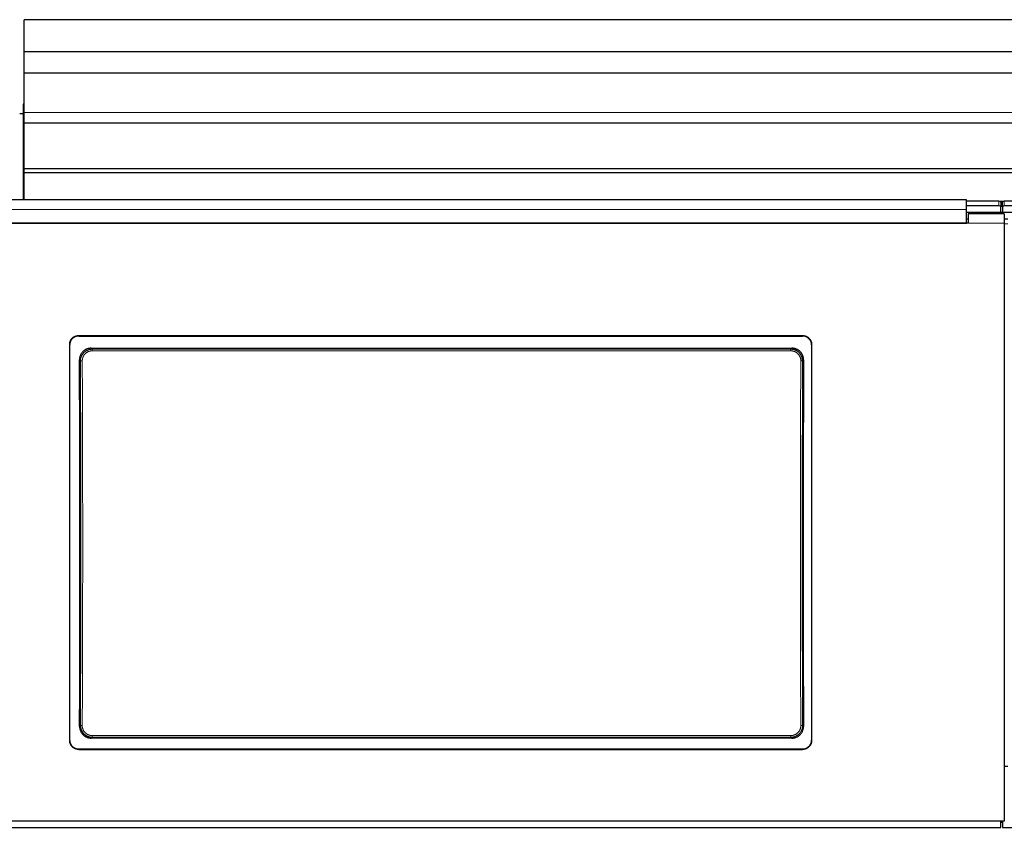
# Model space of a CAD drawing. Header units: inches. Extents: x 0 to 20790, y -12 to 14700.
# Tile 73 of 191: x 2366 to 2912, y 11016 to 11465. Entities that reach past the tile are written whole.
import ezdxf

# ---------------------------------------------------------------- set-up
doc = ezdxf.new("R2010")
doc.units = ezdxf.units.IN
doc.layers.add('1', color=7, linetype='Continuous', true_color=0xffffff)
doc.layers.add('254', color=7, linetype='Continuous', true_color=0xffffff)
doc.styles.add('latin_extended', font='simplex.shx')
doc.dimstyles.get("Standard").update_dxf_attribs({"dimtxt": 0.18, "dimasz": 0.18, "dimexe": 0.18, "dimexo": 0.0625, "dimgap": 0.09, "dimtad": 0, "dimtih": 1, "dimtoh": 1, "dimdec": 4, "dimzin": 0, "dimdsep": 46, "dimtxsty": 'Standard', "dimcen": 0.09, "dimadec": 0, "dimazin": 0, "dimtfac": 1, "dimtdec": 4, "dimtofl": 0, "dimtmove": 0, "dimatfit": 3, "dimfxl": 1, "dimtolj": 1, "dimtzin": 0, "dimarcsym": 0})

# ---------------------------------------------------------------- blocks, each defined once
blk = doc.blocks.new('_U14')
at = {"layer": '254', "color": 3, "linetype": 'Continuous', "lineweight": 13, "transparency": 16777216}
for p, q in [((7986.55, 11231.56), (7986.55, 8263.58)), ((932.55, 9958.58), (932.55, 8263.58)), ((1055.05, 8298.58), (7864.05, 8298.58))]:
    blk.add_line(p, q, dxfattribs=at)
at = {"layer": '254', "color": 3, "transparency": 16777216}
for points in [[(1055.05, 8318.99), (1055.05, 8278.16), (932.55, 8298.58)], [(7864.05, 8278.16), (7864.05, 8318.99), (7986.55, 8298.58)]]:
    blk.add_solid(points, dxfattribs=at)
at = {"layer": 'Defpoints', "color": 0, "transparency": 16777216}
for p in [(7986.55, 11266.56), (932.55, 9993.58), (7986.55, 8298.58)]:
    blk.add_point(p, dxfattribs=at)
at = {"layer": '254', "color": 2, "lineweight": 13, "transparency": 16777216, "insert": (4240.8, 8482.33), "char_height": 122.5, "attachment_point": 1, "style": 'latin_extended'}
blk.add_mtext('\\A1;7054', dxfattribs=at)

msp = doc.modelspace()

# ---------------------------------------------------------------- linework, layer by layer
at = {"layer": '1', "color": 2, "linetype": 'Continuous', "lineweight": 25}
for p, q in [((2368.047, 11447.635), (2368.047, 11465.447)), ((3345.047, 11465.447), (2368.047, 11465.447)), ((2368.047, 11435.675), (2368.047, 11447.635)), ((3345.047, 11447.635), (2368.047, 11447.635)), ((2368.047, 11413.812), (2368.047, 11435.675)), ((3345.047, 11435.675), (2368.047, 11435.675)), ((2367.546, 11418.577), (2367.546, 11365.342)), ((2368.046, 11418.577), (2367.546, 11418.577)), ((2367.552, 11413.078), (2365.546, 11413.078)), ((2368.047, 11408.092), (2368.047, 11413.812)), ((2368.047, 11408.092), (3345.047, 11408.092)), ((2368.047, 11382.55), (2368.047, 11408.092)), ((2368.047, 11380.285), (2368.047, 11382.55)), ((3345.047, 11382.55), (2368.047, 11382.55)), ((2368.047, 11365.344), (2368.047, 11380.285)), ((3345.047, 11380.285), (2368.047, 11380.285)), ((2891.297, 11365.344), (2308.297, 11365.344)), ((2891.297, 11359.971), (2891.297, 11365.344)), ((2909.297, 11364.54), (2891.297, 11364.54)), ((2909.297, 11361.942), (2891.297, 11361.942)), ((2911.671, 11364.434), (2909.9, 11364.434)), ((2911.289, 11362.686), (2910.282, 11362.686)), ((2910.297, 11364.04), (2910.297, 11361.442)), ((2911.297, 11361.442), (2911.297, 11364.04)), ((2935.297, 11364.54), (2912.297, 11364.54)), ((2935.297, 11361.942), (2912.297, 11361.942)), ((2910.297, 11358.238), (2891.294, 11358.238)), ((2891.297, 11352.458), (2891.297, 11359.971)), ((2892.297, 11357.532), (2892.297, 11352.453)), ((2912.297, 11357.532), (2892.297, 11357.532)), ((2910.297, 11358.238), (2910.297, 11361.442)), ((2911.297, 11358.238), (2910.297, 11358.238)), ((2911.297, 11361.442), (2911.297, 11358.238)), ((2935.298, 11358.238), (2911.297, 11358.238)), ((2912.297, 11357.532), (2912.297, 11352.453)), ((2892.297, 11352.453), (2307.297, 11352.453)), ((2308.297, 11352.458), (2891.297, 11352.458)), ((2892.297, 11354.532), (2891.297, 11354.532)), ((2914.297, 11354.532), (2912.297, 11354.532)), ((2912.297, 11352.453), (2912.297, 11020.083)), ((2393.297, 11284.974), (2393.297, 11064.901)), ((2398.297, 11289.95), (2800.297, 11289.95)), ((2398.297, 11289.645), (2800.297, 11289.645)), ((2805.297, 11284.974), (2805.297, 11064.901)), ((2405.21, 11282.887), (2794.383, 11282.887)), ((2794.32, 11066.233), (2405.274, 11066.233)), ((2398.297, 11060.19), (2800.297, 11060.19)), ((2398.297, 11059.921), (2800.297, 11059.921)), ((2914.297, 11050.48), (2912.297, 11050.48)), ((2912.297, 11020.083), (2287.297, 11020.083)), ((2910.297, 11016.496), (2910.297, 11020.083)), ((2910.297, 11019.496), (2911.297, 11019.496)), ((2911.297, 11020.083), (2911.297, 11016.496)), ((1660.297, 11016.496), (2910.297, 11016.496)), ((2911.297, 11016.496), (3539.297, 11016.496))]:
    msp.add_line(p, q, dxfattribs=at)
at = {"layer": '1', "color": 110, "linetype": 'Continuous', "lineweight": 13}
for p, q in [((3345.047, 11413.812), (2368.047, 11413.812)), ((2909.297, 11361.942), (2909.297, 11364.54)), ((2912.297, 11364.54), (2912.297, 11361.942)), ((2912.297, 11352.453), (2892.297, 11352.453)), ((2398.297, 11289.95), (2398.297, 11289.645)), ((2800.297, 11289.645), (2800.297, 11289.95)), ((2405.21, 11282.887), (2405.768, 11282.329)), ((2405.768, 11282.329), (2793.825, 11282.329)), ((2405.768, 11282.329), (2405.768, 11281.419)), ((2793.825, 11281.419), (2405.768, 11281.419)), ((2793.825, 11282.329), (2794.383, 11282.887)), ((2793.825, 11282.329), (2793.825, 11281.419)), ((2399.303, 11275.813), (2398.751, 11276.364)), ((2800.842, 11276.364), (2800.291, 11275.813)), ((2398.811, 11072.752), (2399.303, 11073.244)), ((2800.291, 11073.244), (2800.783, 11072.752)), ((2405.768, 11066.727), (2405.274, 11066.233)), ((2405.768, 11066.727), (2405.768, 11067.637)), ((2405.768, 11067.637), (2793.825, 11067.637)), ((2793.825, 11066.727), (2405.768, 11066.727)), ((2793.825, 11067.637), (2793.825, 11066.727)), ((2794.32, 11066.233), (2793.825, 11066.727)), ((2398.297, 11060.19), (2398.297, 11059.921)), ((2800.297, 11059.921), (2800.297, 11060.19))]:
    msp.add_line(p, q, dxfattribs=at)
at = {"layer": '1', "color": 2, "linetype": 'Continuous', "lineweight": 25}
for centre, major_axis, ratio, start_param, end_param in [((2909.297, 11364.04), (-1, 0), 0.5, 3.1415927, 4.712389), ((2909.297, 11361.442), (1, 0), 0.5, 0, 1.5707963), ((2912.297, 11364.04), (-1, 0), 0.5, 4.712389, 6.2831853), ((2912.297, 11361.442), (1, 0), 0.5, 1.5707963, 3.1415927), ((2336.119, 11167.917), (0, 1200), 0.0524078, 4.6330009, 4.8028843), ((2863.474, 11167.917), (0, 1200), 0.0524078, 1.480301, 1.6501845)]:
    msp.add_ellipse(centre, major_axis=major_axis, ratio=ratio, start_param=start_param, end_param=end_param, dxfattribs=at)
at = {"layer": '1', "color": 110, "linetype": 'Continuous', "lineweight": 13}
for centre, major_axis, ratio, start_param, end_param in [((2400.301, 11275.813), (1, 0.004), 0.0844733, 1.570421, 3.0890448), ((2336.69, 11174.528), (0, 1199), 0.0524078, 4.6278141, 4.7969639), ((2337.689, 11174.528), (0, 1200), 0.0523641, 4.6278141, 4.7969639), ((2861.904, 11174.528), (0, 1200), 0.0523641, 1.4862214, 1.6553712), ((2799.292, 11275.813), (-1, 0.004), 0.0844733, 3.1941405, 4.7127643), ((2862.903, 11174.528), (0, 1199), 0.0524078, 1.4862214, 1.6553712), ((2400.301, 11073.244), (1, -0.004), 0.0844733, 3.1941405, 4.7127643), ((2799.292, 11073.244), (1, 0.004), 0.0844733, 4.7120137, 6.2306374)]:
    msp.add_ellipse(centre, major_axis=major_axis, ratio=ratio, start_param=start_param, end_param=end_param, dxfattribs=at)
for points, degree in [([(2891.297, 11359.971), (2308.297, 11359.971)], 1), ([(2914.297, 11351.988), (2913.63, 11351.988), (2912.963, 11351.988), (2912.297, 11351.988)], 3)]:
    msp.add_open_spline(points, degree=degree, dxfattribs=at)
at = {"layer": '1', "color": 2, "linetype": 'Continuous', "lineweight": 25}
for points, knots in [([(2393.297, 11284.974), (2393.297, 11285.139), (2393.305, 11285.302), (2393.337, 11285.625), (2393.385, 11285.945), (2393.464, 11286.26), (2393.523, 11286.456), (2393.536, 11286.495), (2393.561, 11286.572), (2393.575, 11286.611), (2393.616, 11286.727), (2393.646, 11286.803), (2393.74, 11287.029), (2393.879, 11287.322), (2394.047, 11287.6), (2394.183, 11287.803), (2394.23, 11287.87), (2394.303, 11287.968), (2394.328, 11288.001), (2394.378, 11288.065), (2394.404, 11288.098), (2394.535, 11288.256), (2394.645, 11288.377), (2394.875, 11288.606), (2395.116, 11288.824), (2395.378, 11289.018), (2395.549, 11289.131), (2395.583, 11289.154), (2395.653, 11289.198), (2395.688, 11289.219), (2395.794, 11289.282), (2395.865, 11289.323), (2396.082, 11289.438), (2396.376, 11289.577), (2396.683, 11289.686), (2396.917, 11289.757), (2396.996, 11289.779), (2397.156, 11289.819), (2397.236, 11289.837), (2397.478, 11289.885), (2397.803, 11289.933), (2398.132, 11289.95), (2398.297, 11289.95)], [0, 0, 0, 0, 0.0625, 0.0625, 0.125, 0.1875, 0.1875, 0.203125, 0.203125, 0.21875, 0.21875, 0.25, 0.25, 0.3125, 0.375, 0.375, 0.40625, 0.40625, 0.421875, 0.421875, 0.4375, 0.4375, 0.5, 0.5, 0.5625, 0.625, 0.625, 0.640625, 0.640625, 0.65625, 0.65625, 0.6875, 0.6875, 0.75, 0.8125, 0.8125, 0.84375, 0.84375, 0.875, 0.875, 0.9375, 1, 1, 1, 1]), ([(2398.297, 11289.645), (2398.132, 11289.645), (2397.968, 11289.637), (2397.643, 11289.605), (2397.321, 11289.558), (2397.005, 11289.479), (2396.808, 11289.42), (2396.769, 11289.408), (2396.691, 11289.382), (2396.652, 11289.369), (2396.536, 11289.327), (2396.459, 11289.298), (2396.232, 11289.204), (2395.937, 11289.066), (2395.658, 11288.899), (2395.454, 11288.764), (2395.354, 11288.694), (2395.255, 11288.62), (2395.19, 11288.569), (2395.158, 11288.543), (2394.999, 11288.414), (2394.878, 11288.304), (2394.647, 11288.075), (2394.428, 11287.835), (2394.233, 11287.574), (2394.119, 11287.404), (2394.097, 11287.37), (2394.053, 11287.301), (2394.031, 11287.266), (2393.967, 11287.161), (2393.927, 11287.09), (2393.811, 11286.874), (2393.672, 11286.581), (2393.561, 11286.276), (2393.49, 11286.043), (2393.468, 11285.964), (2393.428, 11285.806), (2393.41, 11285.725), (2393.361, 11285.484), (2393.313, 11285.161), (2393.297, 11284.834), (2393.297, 11284.67)], [0, 0, 0, 0, 0.0625, 0.0625, 0.125, 0.1875, 0.1875, 0.203125, 0.203125, 0.21875, 0.21875, 0.25, 0.25, 0.3125, 0.375, 0.375, 0.40625, 0.421875, 0.421875, 0.4375, 0.4375, 0.5, 0.5, 0.5625, 0.625, 0.625, 0.640625, 0.640625, 0.65625, 0.65625, 0.6875, 0.6875, 0.75, 0.8125, 0.8125, 0.84375, 0.84375, 0.875, 0.875, 0.9375, 1, 1, 1, 1]), ([(2800.297, 11289.95), (2800.462, 11289.95), (2800.625, 11289.942), (2800.95, 11289.91), (2801.272, 11289.862), (2801.589, 11289.783), (2801.785, 11289.724), (2801.824, 11289.712), (2801.902, 11289.686), (2801.941, 11289.673), (2802.058, 11289.632), (2802.134, 11289.602), (2802.361, 11289.509), (2802.656, 11289.37), (2802.936, 11289.204), (2803.139, 11289.068), (2803.24, 11288.998), (2803.338, 11288.924), (2803.403, 11288.873), (2803.435, 11288.848), (2803.594, 11288.718), (2803.716, 11288.609), (2803.946, 11288.379), (2804.165, 11288.139), (2804.36, 11287.879), (2804.474, 11287.709), (2804.497, 11287.675), (2804.541, 11287.605), (2804.562, 11287.57), (2804.626, 11287.465), (2804.666, 11287.394), (2804.782, 11287.179), (2804.922, 11286.886), (2805.032, 11286.581), (2805.103, 11286.347), (2805.125, 11286.269), (2805.165, 11286.11), (2805.184, 11286.03), (2805.232, 11285.789), (2805.28, 11285.465), (2805.297, 11285.139), (2805.297, 11284.974)], [0, 0, 0, 0, 0.0625, 0.0625, 0.125, 0.1875, 0.1875, 0.203125, 0.203125, 0.21875, 0.21875, 0.25, 0.25, 0.3125, 0.375, 0.375, 0.40625, 0.421875, 0.421875, 0.4375, 0.4375, 0.5, 0.5, 0.5625, 0.625, 0.625, 0.640625, 0.640625, 0.65625, 0.65625, 0.6875, 0.6875, 0.75, 0.8125, 0.8125, 0.84375, 0.84375, 0.875, 0.875, 0.9375, 1, 1, 1, 1]), ([(2805.297, 11284.67), (2805.297, 11284.834), (2805.289, 11284.997), (2805.256, 11285.32), (2805.209, 11285.641), (2805.13, 11285.956), (2805.07, 11286.151), (2805.058, 11286.19), (2805.032, 11286.268), (2805.019, 11286.307), (2804.977, 11286.423), (2804.947, 11286.499), (2804.853, 11286.725), (2804.714, 11287.018), (2804.547, 11287.296), (2804.411, 11287.499), (2804.364, 11287.566), (2804.29, 11287.664), (2804.266, 11287.697), (2804.215, 11287.761), (2804.189, 11287.793), (2804.059, 11287.952), (2803.949, 11288.072), (2803.718, 11288.302), (2803.477, 11288.519), (2803.215, 11288.713), (2803.044, 11288.827), (2803.01, 11288.849), (2802.94, 11288.893), (2802.905, 11288.915), (2802.799, 11288.978), (2802.728, 11289.018), (2802.512, 11289.134), (2802.217, 11289.272), (2801.911, 11289.382), (2801.676, 11289.453), (2801.597, 11289.475), (2801.438, 11289.515), (2801.357, 11289.533), (2801.115, 11289.581), (2800.79, 11289.629), (2800.462, 11289.645), (2800.297, 11289.645)], [0, 0, 0, 0, 0.0625, 0.0625, 0.125, 0.1875, 0.1875, 0.203125, 0.203125, 0.21875, 0.21875, 0.25, 0.25, 0.3125, 0.375, 0.375, 0.40625, 0.40625, 0.421875, 0.421875, 0.4375, 0.4375, 0.5, 0.5, 0.5625, 0.625, 0.625, 0.640625, 0.640625, 0.65625, 0.65625, 0.6875, 0.6875, 0.75, 0.8125, 0.8125, 0.84375, 0.84375, 0.875, 0.875, 0.9375, 1, 1, 1, 1]), ([(2405.21, 11282.887), (2404.996, 11282.887), (2404.782, 11282.876), (2404.36, 11282.834), (2404.15, 11282.803), (2403.734, 11282.72), (2403.528, 11282.668), (2403.273, 11282.59), (2403.222, 11282.573), (2403.12, 11282.54), (2403.069, 11282.522), (2402.918, 11282.467), (2402.818, 11282.429), (2402.524, 11282.305), (2402.141, 11282.122), (2401.778, 11281.903), (2401.514, 11281.724), (2401.427, 11281.663), (2401.299, 11281.567), (2401.257, 11281.534), (2401.173, 11281.467), (2401.131, 11281.434), (2400.925, 11281.263), (2400.769, 11281.119), (2400.472, 11280.818), (2400.331, 11280.66), (2400.065, 11280.331), (2399.939, 11280.159), (2399.792, 11279.936), (2399.764, 11279.891), (2399.707, 11279.8), (2399.624, 11279.663), (2399.546, 11279.524), (2399.399, 11279.242), (2399.221, 11278.859), (2399.081, 11278.459), (2398.991, 11278.154), (2398.963, 11278.051), (2398.925, 11277.895), (2398.913, 11277.843), (2398.89, 11277.739), (2398.879, 11277.686), (2398.829, 11277.425), (2398.769, 11277.004), (2398.75, 11276.578), (2398.751, 11276.364)], [0, 0, 0, 0, 0.0625, 0.0625, 0.125, 0.125, 0.1875, 0.1875, 0.203125, 0.203125, 0.21875, 0.21875, 0.25, 0.25, 0.3125, 0.375, 0.375, 0.40625, 0.40625, 0.421875, 0.421875, 0.4375, 0.4375, 0.5, 0.5, 0.5625, 0.5625, 0.625, 0.625, 0.640625, 0.640625, 0.65625, 0.6875, 0.6875, 0.75, 0.8125, 0.8125, 0.84375, 0.84375, 0.859375, 0.859375, 0.875, 0.875, 0.9375, 1, 1, 1, 1]), ([(2800.291, 11275.813), (2800.291, 11276.027), (2800.272, 11276.453), (2800.211, 11276.876), (2800.16, 11277.138), (2800.149, 11277.191), (2800.126, 11277.295), (2800.09, 11277.451), (2800.048, 11277.605), (2799.957, 11277.909), (2799.816, 11278.308), (2799.637, 11278.692), (2799.488, 11278.974), (2799.436, 11279.068), (2799.354, 11279.206), (2799.326, 11279.252), (2799.27, 11279.342), (2799.241, 11279.387), (2799.094, 11279.609), (2798.843, 11279.951), (2798.56, 11280.265), (2798.337, 11280.491), (2798.26, 11280.565), (2798.142, 11280.673), (2798.102, 11280.708), (2798.021, 11280.779), (2797.981, 11280.813), (2797.774, 11280.984), (2797.604, 11281.111), (2797.252, 11281.348), (2797.071, 11281.457), (2796.698, 11281.658), (2796.506, 11281.749), (2796.26, 11281.852), (2796.21, 11281.872), (2796.11, 11281.911), (2796.06, 11281.93), (2795.909, 11281.984), (2795.808, 11282.018), (2795.503, 11282.11), (2795.092, 11282.214), (2794.674, 11282.276), (2794.252, 11282.318), (2794.04, 11282.329), (2793.825, 11282.329)], [0, 0, 0, 0, 0.0625, 0.125, 0.125, 0.140625, 0.140625, 0.15625, 0.1875, 0.1875, 0.25, 0.3125, 0.3125, 0.34375, 0.34375, 0.359375, 0.359375, 0.375, 0.375, 0.4375, 0.5, 0.5, 0.53125, 0.53125, 0.546875, 0.546875, 0.5625, 0.5625, 0.625, 0.625, 0.6875, 0.6875, 0.75, 0.75, 0.765625, 0.765625, 0.78125, 0.78125, 0.8125, 0.8125, 0.875, 0.9375, 0.9375, 1, 1, 1, 1]), ([(2800.842, 11276.364), (2800.843, 11276.578), (2800.834, 11276.79), (2800.794, 11277.212), (2800.765, 11277.421), (2800.685, 11277.835), (2800.636, 11278.041), (2800.561, 11278.296), (2800.545, 11278.347), (2800.512, 11278.449), (2800.495, 11278.499), (2800.442, 11278.651), (2800.405, 11278.751), (2800.285, 11279.046), (2800.107, 11279.43), (2799.893, 11279.795), (2799.719, 11280.061), (2799.659, 11280.148), (2799.565, 11280.277), (2799.533, 11280.32), (2799.468, 11280.405), (2799.435, 11280.447), (2799.267, 11280.655), (2799.125, 11280.814), (2798.828, 11281.116), (2798.672, 11281.259), (2798.347, 11281.53), (2798.177, 11281.658), (2797.957, 11281.807), (2797.912, 11281.837), (2797.822, 11281.895), (2797.776, 11281.923), (2797.639, 11282.007), (2797.546, 11282.06), (2797.265, 11282.212), (2796.883, 11282.395), (2796.484, 11282.539), (2796.179, 11282.633), (2796.076, 11282.662), (2795.921, 11282.701), (2795.869, 11282.714), (2795.764, 11282.738), (2795.712, 11282.749), (2795.449, 11282.802), (2795.026, 11282.865), (2794.598, 11282.887), (2794.383, 11282.887)], [0, 0, 0, 0, 0.0625, 0.0625, 0.125, 0.125, 0.1875, 0.1875, 0.203125, 0.203125, 0.21875, 0.21875, 0.25, 0.25, 0.3125, 0.375, 0.375, 0.40625, 0.40625, 0.421875, 0.421875, 0.4375, 0.4375, 0.5, 0.5, 0.5625, 0.5625, 0.625, 0.625, 0.640625, 0.640625, 0.65625, 0.65625, 0.6875, 0.6875, 0.75, 0.8125, 0.8125, 0.84375, 0.84375, 0.859375, 0.859375, 0.875, 0.875, 0.9375, 1, 1, 1, 1]), ([(2398.811, 11072.752), (2398.81, 11072.538), (2398.819, 11072.325), (2398.859, 11071.904), (2398.888, 11071.695), (2398.968, 11071.28), (2399.018, 11071.074), (2399.094, 11070.819), (2399.109, 11070.768), (2399.142, 11070.667), (2399.159, 11070.616), (2399.212, 11070.464), (2399.25, 11070.364), (2399.37, 11070.069), (2399.548, 11069.685), (2399.762, 11069.321), (2399.937, 11069.055), (2399.997, 11068.968), (2400.091, 11068.839), (2400.123, 11068.796), (2400.189, 11068.711), (2400.222, 11068.669), (2400.39, 11068.461), (2400.532, 11068.302), (2400.829, 11068.001), (2400.985, 11067.858), (2401.311, 11067.587), (2401.48, 11067.46), (2401.701, 11067.31), (2401.746, 11067.281), (2401.836, 11067.223), (2401.881, 11067.195), (2402.019, 11067.111), (2402.112, 11067.058), (2402.392, 11066.906), (2402.775, 11066.724), (2403.174, 11066.579), (2403.478, 11066.486), (2403.581, 11066.457), (2403.737, 11066.418), (2403.789, 11066.405), (2403.893, 11066.381), (2403.946, 11066.37), (2404.209, 11066.317), (2404.631, 11066.254), (2405.059, 11066.233), (2405.274, 11066.233)], [0, 0, 0, 0, 0.0625, 0.0625, 0.125, 0.125, 0.1875, 0.1875, 0.203125, 0.203125, 0.21875, 0.21875, 0.25, 0.25, 0.3125, 0.375, 0.375, 0.40625, 0.40625, 0.421875, 0.421875, 0.4375, 0.4375, 0.5, 0.5, 0.5625, 0.5625, 0.625, 0.625, 0.640625, 0.640625, 0.65625, 0.65625, 0.6875, 0.6875, 0.75, 0.8125, 0.8125, 0.84375, 0.84375, 0.859375, 0.859375, 0.875, 0.875, 0.9375, 1, 1, 1, 1]), ([(2399.303, 11073.244), (2399.302, 11073.029), (2399.321, 11072.603), (2399.382, 11072.181), (2399.433, 11071.918), (2399.444, 11071.865), (2399.467, 11071.761), (2399.504, 11071.605), (2399.546, 11071.451), (2399.637, 11071.147), (2399.777, 11070.748), (2399.956, 11070.364), (2400.105, 11070.082), (2400.157, 11069.989), (2400.239, 11069.85), (2400.267, 11069.805), (2400.324, 11069.714), (2400.353, 11069.669), (2400.499, 11069.447), (2400.75, 11069.106), (2401.033, 11068.791), (2401.257, 11068.565), (2401.333, 11068.491), (2401.451, 11068.383), (2401.491, 11068.348), (2401.572, 11068.278), (2401.613, 11068.243), (2401.819, 11068.072), (2401.99, 11067.945), (2402.341, 11067.708), (2402.522, 11067.599), (2402.895, 11067.398), (2403.087, 11067.307), (2403.333, 11067.204), (2403.383, 11067.184), (2403.483, 11067.145), (2403.533, 11067.127), (2403.684, 11067.072), (2403.786, 11067.039), (2404.091, 11066.946), (2404.501, 11066.843), (2404.919, 11066.78), (2405.341, 11066.738), (2405.554, 11066.727), (2405.768, 11066.727)], [0, 0, 0, 0, 0.0625, 0.125, 0.125, 0.140625, 0.140625, 0.15625, 0.1875, 0.1875, 0.25, 0.3125, 0.3125, 0.34375, 0.34375, 0.359375, 0.359375, 0.375, 0.375, 0.4375, 0.5, 0.5, 0.53125, 0.53125, 0.546875, 0.546875, 0.5625, 0.5625, 0.625, 0.625, 0.6875, 0.6875, 0.75, 0.75, 0.765625, 0.765625, 0.78125, 0.78125, 0.8125, 0.8125, 0.875, 0.9375, 0.9375, 1, 1, 1, 1]), ([(2794.32, 11066.233), (2794.535, 11066.233), (2794.748, 11066.243), (2795.17, 11066.285), (2795.38, 11066.316), (2795.795, 11066.399), (2796.001, 11066.451), (2796.256, 11066.529), (2796.307, 11066.545), (2796.409, 11066.579), (2796.46, 11066.597), (2796.611, 11066.651), (2796.711, 11066.69), (2797.005, 11066.813), (2797.388, 11066.996), (2797.751, 11067.215), (2798.015, 11067.393), (2798.102, 11067.455), (2798.23, 11067.551), (2798.272, 11067.583), (2798.356, 11067.649), (2798.398, 11067.683), (2798.604, 11067.854), (2798.76, 11067.998), (2799.058, 11068.299), (2799.199, 11068.456), (2799.466, 11068.785), (2799.591, 11068.956), (2799.738, 11069.179), (2799.767, 11069.224), (2799.824, 11069.315), (2799.907, 11069.452), (2799.985, 11069.592), (2800.133, 11069.873), (2800.311, 11070.257), (2800.451, 11070.656), (2800.542, 11070.961), (2800.57, 11071.064), (2800.608, 11071.22), (2800.62, 11071.272), (2800.643, 11071.376), (2800.654, 11071.429), (2800.704, 11071.69), (2800.764, 11072.112), (2800.784, 11072.538), (2800.783, 11072.752)], [0, 0, 0, 0, 0.0625, 0.0625, 0.125, 0.125, 0.1875, 0.1875, 0.203125, 0.203125, 0.21875, 0.21875, 0.25, 0.25, 0.3125, 0.375, 0.375, 0.40625, 0.40625, 0.421875, 0.421875, 0.4375, 0.4375, 0.5, 0.5, 0.5625, 0.5625, 0.625, 0.625, 0.640625, 0.640625, 0.65625, 0.6875, 0.6875, 0.75, 0.8125, 0.8125, 0.84375, 0.84375, 0.859375, 0.859375, 0.875, 0.875, 0.9375, 1, 1, 1, 1]), ([(2393.297, 11065.171), (2393.297, 11065.006), (2393.305, 11064.843), (2393.337, 11064.52), (2393.385, 11064.199), (2393.464, 11063.883), (2393.523, 11063.688), (2393.536, 11063.649), (2393.561, 11063.571), (2393.575, 11063.532), (2393.616, 11063.416), (2393.646, 11063.34), (2393.74, 11063.114), (2393.879, 11062.82), (2394.047, 11062.542), (2394.183, 11062.339), (2394.23, 11062.272), (2394.303, 11062.173), (2394.328, 11062.141), (2394.378, 11062.076), (2394.404, 11062.044), (2394.535, 11061.885), (2394.645, 11061.765), (2394.875, 11061.535), (2395.116, 11061.317), (2395.378, 11061.123), (2395.549, 11061.009), (2395.583, 11060.987), (2395.653, 11060.943), (2395.688, 11060.921), (2395.794, 11060.858), (2395.865, 11060.818), (2396.082, 11060.702), (2396.376, 11060.563), (2396.683, 11060.454), (2396.917, 11060.382), (2396.996, 11060.361), (2397.156, 11060.321), (2397.236, 11060.302), (2397.478, 11060.254), (2397.803, 11060.206), (2398.132, 11060.19), (2398.297, 11060.19)], [0, 0, 0, 0, 0.0625, 0.0625, 0.125, 0.1875, 0.1875, 0.203125, 0.203125, 0.21875, 0.21875, 0.25, 0.25, 0.3125, 0.375, 0.375, 0.40625, 0.40625, 0.421875, 0.421875, 0.4375, 0.4375, 0.5, 0.5, 0.5625, 0.625, 0.625, 0.640625, 0.640625, 0.65625, 0.65625, 0.6875, 0.6875, 0.75, 0.8125, 0.8125, 0.84375, 0.84375, 0.875, 0.875, 0.9375, 1, 1, 1, 1]), ([(2398.297, 11059.921), (2398.132, 11059.921), (2397.968, 11059.929), (2397.643, 11059.961), (2397.321, 11060.008), (2397.005, 11060.087), (2396.808, 11060.146), (2396.769, 11060.158), (2396.691, 11060.184), (2396.652, 11060.197), (2396.536, 11060.239), (2396.459, 11060.268), (2396.232, 11060.362), (2395.937, 11060.501), (2395.658, 11060.668), (2395.454, 11060.803), (2395.354, 11060.873), (2395.255, 11060.948), (2395.19, 11060.998), (2395.158, 11061.024), (2394.999, 11061.154), (2394.878, 11061.263), (2394.647, 11061.493), (2394.428, 11061.733), (2394.233, 11061.994), (2394.119, 11062.164), (2394.097, 11062.198), (2394.053, 11062.268), (2394.031, 11062.303), (2393.967, 11062.408), (2393.927, 11062.479), (2393.811, 11062.695), (2393.672, 11062.988), (2393.561, 11063.293), (2393.49, 11063.527), (2393.468, 11063.606), (2393.428, 11063.765), (2393.41, 11063.845), (2393.361, 11064.086), (2393.313, 11064.41), (2393.297, 11064.737), (2393.297, 11064.901)], [0, 0, 0, 0, 0.0625, 0.0625, 0.125, 0.1875, 0.1875, 0.203125, 0.203125, 0.21875, 0.21875, 0.25, 0.25, 0.3125, 0.375, 0.375, 0.40625, 0.421875, 0.421875, 0.4375, 0.4375, 0.5, 0.5, 0.5625, 0.625, 0.625, 0.640625, 0.640625, 0.65625, 0.65625, 0.6875, 0.6875, 0.75, 0.8125, 0.8125, 0.84375, 0.84375, 0.875, 0.875, 0.9375, 1, 1, 1, 1]), ([(2800.297, 11060.19), (2800.462, 11060.19), (2800.625, 11060.198), (2800.95, 11060.23), (2801.272, 11060.278), (2801.589, 11060.356), (2801.785, 11060.415), (2801.824, 11060.428), (2801.902, 11060.453), (2801.941, 11060.467), (2802.058, 11060.508), (2802.134, 11060.538), (2802.361, 11060.631), (2802.656, 11060.77), (2802.936, 11060.937), (2803.139, 11061.072), (2803.24, 11061.143), (2803.338, 11061.217), (2803.403, 11061.267), (2803.435, 11061.293), (2803.594, 11061.423), (2803.716, 11061.532), (2803.946, 11061.762), (2804.165, 11062.002), (2804.36, 11062.263), (2804.474, 11062.433), (2804.497, 11062.468), (2804.541, 11062.537), (2804.562, 11062.572), (2804.626, 11062.677), (2804.666, 11062.748), (2804.782, 11062.964), (2804.922, 11063.257), (2805.032, 11063.563), (2805.103, 11063.796), (2805.125, 11063.875), (2805.165, 11064.034), (2805.184, 11064.114), (2805.232, 11064.356), (2805.28, 11064.679), (2805.297, 11065.006), (2805.297, 11065.171)], [0, 0, 0, 0, 0.0625, 0.0625, 0.125, 0.1875, 0.1875, 0.203125, 0.203125, 0.21875, 0.21875, 0.25, 0.25, 0.3125, 0.375, 0.375, 0.40625, 0.421875, 0.421875, 0.4375, 0.4375, 0.5, 0.5, 0.5625, 0.625, 0.625, 0.640625, 0.640625, 0.65625, 0.65625, 0.6875, 0.6875, 0.75, 0.8125, 0.8125, 0.84375, 0.84375, 0.875, 0.875, 0.9375, 1, 1, 1, 1]), ([(2805.297, 11064.901), (2805.297, 11064.737), (2805.289, 11064.574), (2805.256, 11064.25), (2805.209, 11063.93), (2805.13, 11063.614), (2805.07, 11063.419), (2805.058, 11063.38), (2805.032, 11063.302), (2805.019, 11063.263), (2804.977, 11063.147), (2804.947, 11063.07), (2804.853, 11062.844), (2804.714, 11062.551), (2804.547, 11062.272), (2804.411, 11062.069), (2804.364, 11062.003), (2804.29, 11061.904), (2804.266, 11061.872), (2804.215, 11061.807), (2804.189, 11061.775), (2804.059, 11061.616), (2803.949, 11061.495), (2803.718, 11061.266), (2803.477, 11061.048), (2803.215, 11060.854), (2803.044, 11060.74), (2803.01, 11060.717), (2802.94, 11060.673), (2802.905, 11060.652), (2802.799, 11060.589), (2802.728, 11060.548), (2802.512, 11060.433), (2802.217, 11060.294), (2801.911, 11060.184), (2801.676, 11060.113), (2801.597, 11060.091), (2801.438, 11060.051), (2801.357, 11060.033), (2801.115, 11059.985), (2800.79, 11059.937), (2800.462, 11059.921), (2800.297, 11059.921)], [0, 0, 0, 0, 0.0625, 0.0625, 0.125, 0.1875, 0.1875, 0.203125, 0.203125, 0.21875, 0.21875, 0.25, 0.25, 0.3125, 0.375, 0.375, 0.40625, 0.40625, 0.421875, 0.421875, 0.4375, 0.4375, 0.5, 0.5, 0.5625, 0.625, 0.625, 0.640625, 0.640625, 0.65625, 0.65625, 0.6875, 0.6875, 0.75, 0.8125, 0.8125, 0.84375, 0.84375, 0.875, 0.875, 0.9375, 1, 1, 1, 1])]:
    msp.add_open_spline(points, degree=3, knots=knots, dxfattribs=at)
at = {"layer": '1', "color": 110, "linetype": 'Continuous', "lineweight": 13}
for points, knots in [([(2405.768, 11282.329), (2405.554, 11282.329), (2405.126, 11282.307), (2404.703, 11282.244), (2404.44, 11282.191), (2404.388, 11282.18), (2404.284, 11282.156), (2404.128, 11282.118), (2403.974, 11282.075), (2403.67, 11281.982), (2403.272, 11281.838), (2402.889, 11281.655), (2402.655, 11281.528), (2402.608, 11281.502), (2402.515, 11281.449), (2402.469, 11281.422), (2402.331, 11281.339), (2402.241, 11281.281), (2401.977, 11281.102), (2401.638, 11280.848), (2401.326, 11280.562), (2401.103, 11280.336), (2401.03, 11280.258), (2400.923, 11280.139), (2400.888, 11280.099), (2400.819, 11280.017), (2400.784, 11279.976), (2400.616, 11279.768), (2400.491, 11279.596), (2400.258, 11279.243), (2400.043, 11278.879), (2399.864, 11278.495), (2399.764, 11278.248), (2399.744, 11278.198), (2399.706, 11278.098), (2399.688, 11278.048), (2399.635, 11277.897), (2399.602, 11277.795), (2399.512, 11277.49), (2399.411, 11277.079), (2399.351, 11276.661), (2399.312, 11276.239), (2399.302, 11276.027), (2399.303, 11275.813)], [0, 0, 0, 0, 0.0625, 0.125, 0.125, 0.140625, 0.140625, 0.15625, 0.1875, 0.1875, 0.25, 0.3125, 0.3125, 0.328125, 0.328125, 0.34375, 0.34375, 0.375, 0.375, 0.4375, 0.5, 0.5, 0.53125, 0.53125, 0.546875, 0.546875, 0.5625, 0.5625, 0.625, 0.625, 0.6875, 0.75, 0.75, 0.765625, 0.765625, 0.78125, 0.78125, 0.8125, 0.8125, 0.875, 0.9375, 0.9375, 1, 1, 1, 1]), ([(2405.768, 11281.419), (2405.586, 11281.419), (2405.224, 11281.401), (2404.866, 11281.347), (2404.643, 11281.303), (2404.599, 11281.293), (2404.511, 11281.273), (2404.467, 11281.262), (2404.335, 11281.229), (2404.248, 11281.205), (2403.991, 11281.125), (2403.654, 11281.003), (2403.329, 11280.848), (2403.131, 11280.74), (2403.091, 11280.718), (2403.013, 11280.673), (2402.974, 11280.65), (2402.857, 11280.579), (2402.781, 11280.531), (2402.557, 11280.379), (2402.271, 11280.163), (2402.007, 11279.92), (2401.818, 11279.728), (2401.726, 11279.63), (2401.637, 11279.528), (2401.578, 11279.459), (2401.549, 11279.424), (2401.407, 11279.247), (2401.301, 11279.102), (2401.105, 11278.802), (2400.924, 11278.494), (2400.773, 11278.168), (2400.688, 11277.959), (2400.672, 11277.917), (2400.64, 11277.833), (2400.625, 11277.79), (2400.58, 11277.662), (2400.552, 11277.576), (2400.476, 11277.317), (2400.392, 11276.969), (2400.342, 11276.615), (2400.317, 11276.348), (2400.307, 11276.213), (2400.303, 11276.078), (2400.301, 11275.988), (2400.301, 11275.942), (2400.301, 11275.897)], [0, 0, 0, 0, 0.0625, 0.125, 0.125, 0.140625, 0.140625, 0.15625, 0.15625, 0.1875, 0.1875, 0.25, 0.3125, 0.3125, 0.328125, 0.328125, 0.34375, 0.34375, 0.375, 0.375, 0.4375, 0.5, 0.5, 0.53125, 0.546875, 0.546875, 0.5625, 0.5625, 0.625, 0.625, 0.6875, 0.75, 0.75, 0.765625, 0.765625, 0.78125, 0.78125, 0.8125, 0.8125, 0.875, 0.9375, 0.9375, 0.96875, 0.984375, 0.984375, 1, 1, 1, 1]), ([(2793.825, 11281.419), (2793.916, 11281.419), (2794.007, 11281.417), (2794.188, 11281.408), (2794.278, 11281.401), (2794.547, 11281.374), (2794.901, 11281.321), (2795.249, 11281.234), (2795.508, 11281.155), (2795.594, 11281.126), (2795.722, 11281.08), (2795.764, 11281.064), (2795.849, 11281.031), (2795.891, 11281.014), (2796.099, 11280.927), (2796.262, 11280.849), (2796.577, 11280.679), (2796.73, 11280.586), (2797.028, 11280.385), (2797.172, 11280.277), (2797.346, 11280.132), (2797.381, 11280.102), (2797.449, 11280.043), (2797.55, 11279.952), (2797.647, 11279.859), (2797.836, 11279.667), (2798.074, 11279.4), (2798.286, 11279.11), (2798.41, 11278.922), (2798.434, 11278.884), (2798.482, 11278.807), (2798.505, 11278.769), (2798.574, 11278.652), (2798.618, 11278.573), (2798.744, 11278.334), (2798.894, 11278.008), (2799.013, 11277.671), (2799.089, 11277.413), (2799.112, 11277.326), (2799.145, 11277.195), (2799.155, 11277.151), (2799.174, 11277.063), (2799.183, 11277.018), (2799.226, 11276.796), (2799.277, 11276.439), (2799.293, 11276.078), (2799.292, 11275.897)], [0, 0, 0, 0, 0.03125, 0.03125, 0.0625, 0.0625, 0.125, 0.1875, 0.1875, 0.21875, 0.21875, 0.234375, 0.234375, 0.25, 0.25, 0.3125, 0.3125, 0.375, 0.375, 0.4375, 0.4375, 0.453125, 0.453125, 0.46875, 0.5, 0.5, 0.5625, 0.625, 0.625, 0.640625, 0.640625, 0.65625, 0.65625, 0.6875, 0.6875, 0.75, 0.8125, 0.8125, 0.84375, 0.84375, 0.859375, 0.859375, 0.875, 0.875, 0.9375, 1, 1, 1, 1]), ([(2400.301, 11073.159), (2400.3, 11072.978), (2400.316, 11072.617), (2400.367, 11072.26), (2400.41, 11072.038), (2400.419, 11071.994), (2400.439, 11071.905), (2400.449, 11071.861), (2400.481, 11071.73), (2400.504, 11071.643), (2400.581, 11071.385), (2400.699, 11071.048), (2400.85, 11070.723), (2400.975, 11070.484), (2401.019, 11070.405), (2401.088, 11070.288), (2401.111, 11070.249), (2401.159, 11070.172), (2401.184, 11070.134), (2401.307, 11069.946), (2401.519, 11069.656), (2401.757, 11069.389), (2401.946, 11069.198), (2402.044, 11069.104), (2402.144, 11069.013), (2402.213, 11068.954), (2402.247, 11068.924), (2402.422, 11068.78), (2402.566, 11068.671), (2402.863, 11068.471), (2403.016, 11068.378), (2403.332, 11068.207), (2403.494, 11068.13), (2403.703, 11068.042), (2403.745, 11068.025), (2403.829, 11067.992), (2403.872, 11067.976), (2404, 11067.93), (2404.085, 11067.902), (2404.344, 11067.823), (2404.692, 11067.735), (2405.047, 11067.682), (2405.316, 11067.655), (2405.406, 11067.648), (2405.586, 11067.639), (2405.678, 11067.637), (2405.768, 11067.637)], [0, 0, 0, 0, 0.0625, 0.125, 0.125, 0.140625, 0.140625, 0.15625, 0.15625, 0.1875, 0.1875, 0.25, 0.3125, 0.3125, 0.34375, 0.34375, 0.359375, 0.359375, 0.375, 0.375, 0.4375, 0.5, 0.5, 0.53125, 0.546875, 0.546875, 0.5625, 0.5625, 0.625, 0.625, 0.6875, 0.6875, 0.75, 0.75, 0.765625, 0.765625, 0.78125, 0.78125, 0.8125, 0.8125, 0.875, 0.9375, 0.9375, 0.96875, 0.96875, 1, 1, 1, 1]), ([(2793.825, 11066.727), (2794.04, 11066.727), (2794.467, 11066.749), (2794.89, 11066.812), (2795.153, 11066.865), (2795.205, 11066.877), (2795.31, 11066.9), (2795.465, 11066.938), (2795.619, 11066.981), (2795.923, 11067.074), (2796.322, 11067.219), (2796.704, 11067.401), (2796.939, 11067.528), (2796.985, 11067.554), (2797.078, 11067.607), (2797.124, 11067.634), (2797.262, 11067.718), (2797.352, 11067.775), (2797.617, 11067.954), (2797.955, 11068.209), (2798.267, 11068.494), (2798.491, 11068.721), (2798.564, 11068.798), (2798.67, 11068.917), (2798.705, 11068.957), (2798.775, 11069.039), (2798.809, 11069.08), (2798.977, 11069.288), (2799.103, 11069.46), (2799.335, 11069.813), (2799.55, 11070.177), (2799.729, 11070.562), (2799.83, 11070.808), (2799.849, 11070.858), (2799.887, 11070.958), (2799.905, 11071.008), (2799.958, 11071.16), (2799.991, 11071.261), (2800.082, 11071.567), (2800.182, 11071.978), (2800.242, 11072.395), (2800.282, 11072.817), (2800.291, 11073.029), (2800.291, 11073.244)], [0, 0, 0, 0, 0.0625, 0.125, 0.125, 0.140625, 0.140625, 0.15625, 0.1875, 0.1875, 0.25, 0.3125, 0.3125, 0.328125, 0.328125, 0.34375, 0.34375, 0.375, 0.375, 0.4375, 0.5, 0.5, 0.53125, 0.53125, 0.546875, 0.546875, 0.5625, 0.5625, 0.625, 0.625, 0.6875, 0.75, 0.75, 0.765625, 0.765625, 0.78125, 0.78125, 0.8125, 0.8125, 0.875, 0.9375, 0.9375, 1, 1, 1, 1]), ([(2799.292, 11073.159), (2799.292, 11073.114), (2799.292, 11073.069), (2799.29, 11072.978), (2799.286, 11072.843), (2799.277, 11072.708), (2799.252, 11072.441), (2799.201, 11072.087), (2799.117, 11071.739), (2799.041, 11071.48), (2799.013, 11071.394), (2798.969, 11071.266), (2798.953, 11071.223), (2798.921, 11071.139), (2798.905, 11071.097), (2798.82, 11070.888), (2798.67, 11070.563), (2798.488, 11070.254), (2798.292, 11069.954), (2798.186, 11069.809), (2798.044, 11069.633), (2798.015, 11069.598), (2797.956, 11069.529), (2797.867, 11069.426), (2797.775, 11069.328), (2797.586, 11069.136), (2797.323, 11068.893), (2797.036, 11068.678), (2796.812, 11068.526), (2796.736, 11068.477), (2796.62, 11068.406), (2796.58, 11068.383), (2796.502, 11068.338), (2796.462, 11068.316), (2796.264, 11068.208), (2795.94, 11068.053), (2795.603, 11067.931), (2795.345, 11067.852), (2795.258, 11067.827), (2795.127, 11067.794), (2795.083, 11067.783), (2794.994, 11067.763), (2794.95, 11067.754), (2794.727, 11067.709), (2794.369, 11067.655), (2794.007, 11067.637), (2793.825, 11067.637)], [0, 0, 0, 0, 0.015625, 0.015625, 0.03125, 0.0625, 0.0625, 0.125, 0.1875, 0.1875, 0.21875, 0.21875, 0.234375, 0.234375, 0.25, 0.25, 0.3125, 0.375, 0.375, 0.4375, 0.4375, 0.453125, 0.453125, 0.46875, 0.5, 0.5, 0.5625, 0.625, 0.625, 0.65625, 0.65625, 0.671875, 0.671875, 0.6875, 0.6875, 0.75, 0.8125, 0.8125, 0.84375, 0.84375, 0.859375, 0.859375, 0.875, 0.875, 0.9375, 1, 1, 1, 1])]:
    msp.add_open_spline(points, degree=3, knots=knots, dxfattribs=at)

# ---------------------------------------------------------------- dimensions: what is measured, and where the dimension line sits
at = {"layer": '254', "color": 2, "linetype": 'Continuous', "lineweight": 13}
dim = msp.add_linear_dim(base=(7986.547, 8298.577), p1=(932.547, 9993.577), p2=(7986.547, 11266.565), dimstyle='Standard', override={"dimscale": 35, "dimtxt": 3.5, "dimasz": 3.5, "dimexe": 1, "dimexo": 1, "dimgap": 1.75, "dimtad": 1, "dimtih": 1, "dimtoh": 0, "dimdec": 2, "dimlfac": 1, "dimzin": 8, "dimdsep": 46, "dimlunit": 2, "dimtxsty": 'latin_extended', "dimsah": 1, "dimse1": 0, "dimse2": 0, "dimsd1": 0, "dimsd2": 0, "dimclrd": 3, "dimclre": 3, "dimclrt": 2, "dimtol": 0, "dimtm": -0.1, "dimtfac": 0.714286, "dimtdec": 3, "dimtofl": 1, "dimtmove": 0, "dimtzin": 8, "dimlwd": 13, "dimlwe": 13}, dxfattribs=at)
dim.commit()
dim.dimension.update_dxf_attribs({"geometry": '_U14', "text_midpoint": (4459.547, 8298.577), "dimtype": 160})

doc.saveas('drawing.dxf')
